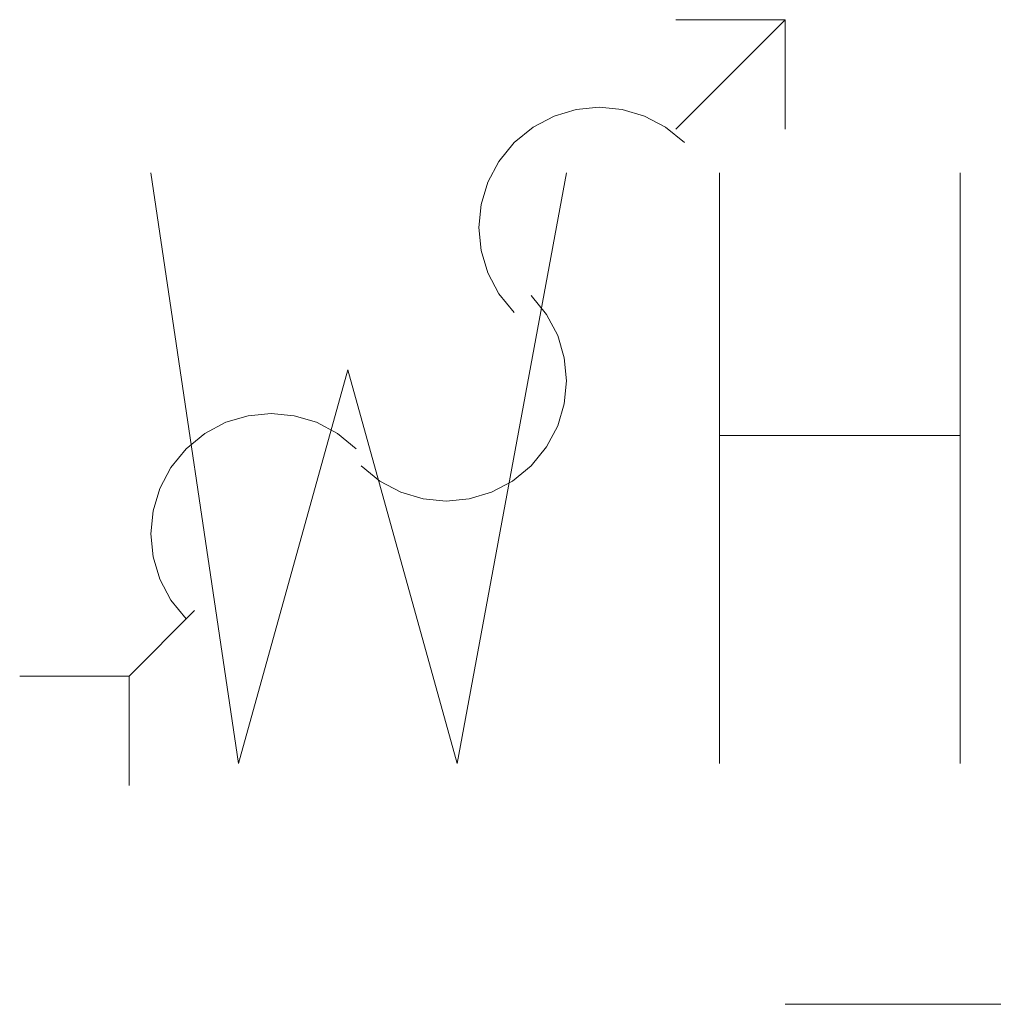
# Model space of a CAD drawing. Header units: millimetres. Extents: x 17 to 403, y 12 to 285.
# Tile 114 of 145: x 305.1 to 306.98, y 180.21 to 182.12. Entities that reach past the tile are written whole.
import ezdxf

# ---------------------------------------------------------------- set-up
doc = ezdxf.new("R2010")
doc.units = ezdxf.units.MM
doc.layers.add('LINE_000000', color=7, linetype='Continuous')

msp = doc.modelspace()

# ---------------------------------------------------------------- linework, layer by layer
at = {"layer": 'LINE_000000', "lineweight": 0}
for p, q in [((306.578, 182.118), (306.3663, 181.9063)), ((306.451, 180.6787), (306.451, 181.8217)), ((306.9167, 181.8217), (306.9167, 180.6787)), ((306.451, 181.3137), (306.9167, 181.3137)), ((305.435, 180.975), (305.308, 180.848)), ((307.5517, 180.213), (306.578, 180.213))]:
    msp.add_line(p, q, dxfattribs=at)
for points in [[(306.578, 181.9063), (306.578, 182.118), (306.3663, 182.118)], [(306.3828, 181.8805), (306.3463, 181.9103), (306.3058, 181.9316), (306.2626, 181.9444), (306.2182, 181.9487), (306.1737, 181.9444), (306.1305, 181.9316), (306.09, 181.9103), (306.0535, 181.8805), (306.0237, 181.8439), (306.0024, 181.8035), (305.9896, 181.7603), (305.9853, 181.7158), (305.9896, 181.6714), (306.0024, 181.6282), (306.0237, 181.5877), (306.0535, 181.5512)], [(305.3503, 181.8217), (305.5197, 180.6787), (305.7313, 181.4407), (305.943, 180.6787), (306.1547, 181.8217)], [(305.7572, 181.2549), (305.7937, 181.225), (305.8342, 181.2037), (305.8774, 181.1909), (305.9218, 181.1867), (305.9663, 181.1909), (306.0094, 181.2037), (306.0499, 181.225), (306.0865, 181.2549), (306.1163, 181.2914), (306.1376, 181.3319), (306.1504, 181.375), (306.1547, 181.4195), (306.1504, 181.464), (306.1376, 181.5071), (306.1163, 181.5476), (306.0865, 181.5841)], [(305.7478, 181.2878), (305.7113, 181.3176), (305.6708, 181.339), (305.6276, 181.3517), (305.5832, 181.356), (305.5387, 181.3517), (305.4955, 181.339), (305.455, 181.3176), (305.4185, 181.2878), (305.3887, 181.2513), (305.3674, 181.2108), (305.3546, 181.1676), (305.3503, 181.1232), (305.3546, 181.0787), (305.3674, 181.0355), (305.3887, 180.9951), (305.4185, 180.9585)], [(305.308, 180.6363), (305.308, 180.848), (305.0963, 180.848)]]:
    msp.add_lwpolyline(points, dxfattribs=at)

doc.saveas('drawing.dxf')
